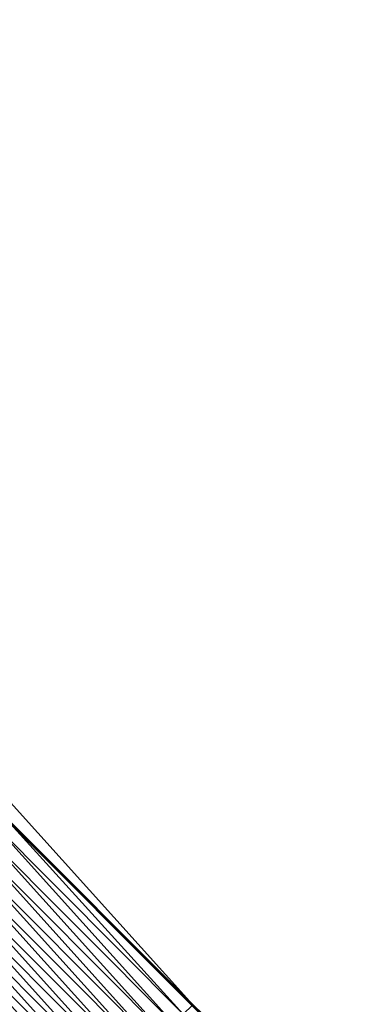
# Model space of a CAD drawing. Header units: feet. Extents: x 2017353 to 2024169, y 808050 to 818690.
# Tile 205 of 256: x 2019643 to 2019667, y 816637 to 816709. Entities that reach past the tile are written whole.
import ezdxf

# ---------------------------------------------------------------- set-up
doc = ezdxf.new("R2010")
doc.units = ezdxf.units.FT
doc.header["$MEASUREMENT"] = 0
doc.layers.add('EP_Travel Lane', color=172, linetype='Continuous', lineweight=53)
doc.layers.add('I-77-MM15-17_SB-Surface-BORDER', color=7, linetype='Continuous')
doc.layers.add('I-77-MM15-17_SB-Surface-TIN', color=7, linetype='Continuous')

msp = doc.modelspace()

# ---------------------------------------------------------------- linework, layer by layer
at = {"layer": 'EP_Travel Lane'}
msp.add_polyline3d([(2019584.926576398, 816707.7788281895, 256.0905648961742), (2019599.054889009, 816693.6101117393, 256.0054210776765), (2019613.169114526, 816679.440468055, 255.9053984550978), (2019627.28335571, 816665.270808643, 255.8093286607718), (2019641.397589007, 816651.101157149, 255.7112752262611), (2019655.511770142, 816636.9315580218, 255.6001283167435), (2019669.625985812, 816622.7619242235, 255.497642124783), (2019683.740171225, 816608.5923208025, 255.3875688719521), (2019697.854354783, 816594.422719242, 255.2770222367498), (2019711.968506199, 816580.2531499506, 255.1584155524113), (2019726.08249774, 816566.0837411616, 254.9996703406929), (2019740.174981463, 816551.9527903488, 254.8702114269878)], dxfattribs=at)
at = {"layer": 'I-77-MM15-17_SB-Surface-BORDER', "color": 3, "linetype": 'Continuous', "lineweight": -3}
msp.add_polyline3d([(2019586.61567226, 816709.4635027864, 256.0969242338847), (2019600.190593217, 816694.7413454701, 256.0090278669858), (2019613.91947105, 816680.1879113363, 255.9027114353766), (2019628.033718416, 816666.0182464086, 255.8081074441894), (2019642.147934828, 816651.8486125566, 255.7057291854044), (2019655.553649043, 816636.973270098, 255.6005094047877), (2019670.376337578, 816623.5093750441, 255.4934150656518), (2019684.490496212, 816609.3397991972, 255.376533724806), (2019698.604685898, 816595.1701921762, 255.2674381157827), (2019712.718846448, 816581.0006144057, 255.1510377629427), (2019726.184021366, 816566.1848652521, 254.9999811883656), (2019740.284093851, 816552.0621384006, 254.8706309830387)], dxfattribs=at)
at = {"layer": 'I-77-MM15-17_SB-Surface-TIN', "color": 128, "linetype": 'Continuous', "lineweight": -3}
for points in [[(2019655.553649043, 816636.973270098, 255.6005094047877), (2019642.147934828, 816651.8486125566, 255.7057291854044), (2019641.439465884, 816651.1428705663, 255.7112349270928)], [(2019654.845124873, 816636.2675835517, 255.5921522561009), (2019641.397589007, 816651.101157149, 255.7112752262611), (2019640.730932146, 816650.4371936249, 255.7004765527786)], [(2019641.397747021, 816651.1013145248, 255.7112777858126), (2019641.397589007, 816651.101157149, 255.7112752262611), (2019655.511770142, 816636.9315580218, 255.6001283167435)], [(2019654.845124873, 816636.2675835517, 255.5921522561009), (2019655.511770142, 816636.9315580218, 255.6001283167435), (2019641.397589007, 816651.101157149, 255.7112752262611)], [(2019655.545585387, 816636.9652377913, 255.6005328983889), (2019641.439465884, 816651.1428705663, 255.7112349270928), (2019641.397747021, 816651.1013145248, 255.7112777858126)], [(2019655.545585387, 816636.9652377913, 255.6005328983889), (2019641.397747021, 816651.1013145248, 255.7112777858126), (2019655.511770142, 816636.9315580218, 255.6001283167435)], [(2019655.545585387, 816636.9652377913, 255.6005328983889), (2019655.553649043, 816636.973270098, 255.6005094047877), (2019641.439465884, 816651.1428705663, 255.7112349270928)], [(2019654.136535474, 816635.561962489, 255.5674221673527), (2019640.730932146, 816650.4371936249, 255.7004765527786), (2019640.022338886, 816649.7315764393, 255.6747773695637)], [(2019654.136535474, 816635.561962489, 255.5674221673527), (2019654.845124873, 816636.2675835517, 255.5921522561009), (2019640.730932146, 816650.4371936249, 255.7004765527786)], [(2019653.427951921, 816634.8563355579, 255.5441594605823), (2019640.022338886, 816649.7315764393, 255.6747773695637), (2019639.313756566, 816649.0259482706, 255.6518243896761)], [(2019653.427951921, 816634.8563355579, 255.5441594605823), (2019654.136535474, 816635.561962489, 255.5674221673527), (2019640.022338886, 816649.7315764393, 255.6747773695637)], [(2019652.719380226, 816634.1506967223, 255.5238731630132), (2019639.313756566, 816649.0259482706, 255.6518243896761), (2019638.60518194, 816648.3203123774, 255.6308026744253)], [(2019652.719380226, 816634.1506967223, 255.5238731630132), (2019653.427951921, 816634.8563355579, 255.5441594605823), (2019639.313756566, 816649.0259482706, 255.6518243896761)], [(2019652.01080861, 816633.4450578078, 255.5036065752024), (2019638.60518194, 816648.3203123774, 255.6308026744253), (2019637.896612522, 816647.6146712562, 255.6110881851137)], [(2019652.01080861, 816633.4450578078, 255.5036065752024), (2019652.719380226, 816634.1506967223, 255.5238731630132), (2019638.60518194, 816648.3203123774, 255.6308026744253)], [(2019651.30222974, 816632.7394261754, 255.4815193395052), (2019637.896612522, 816647.6146712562, 255.6110881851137), (2019637.188040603, 816646.9090326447, 255.5907461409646)], [(2019651.30222974, 816632.7394261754, 255.4815193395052), (2019652.01080861, 816633.4450578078, 255.5036065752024), (2019637.896612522, 816647.6146712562, 255.6110881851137)], [(2019650.593648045, 816632.0337973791, 255.4587228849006), (2019637.188040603, 816646.9090326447, 255.5907461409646), (2019636.479463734, 816646.2033990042, 255.5691612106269)], [(2019650.593648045, 816632.0337973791, 255.4587228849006), (2019651.30222974, 816632.7394261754, 255.4815193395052), (2019637.188040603, 816646.9090326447, 255.5907461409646)], [(2019649.885072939, 816631.3281619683, 255.4375803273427), (2019636.479463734, 816646.2033990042, 255.5691612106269), (2019635.770884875, 816645.4977673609, 255.5470769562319)], [(2019649.885072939, 816631.3281619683, 255.4375803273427), (2019650.593648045, 816632.0337973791, 255.4587228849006), (2019636.479463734, 816646.2033990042, 255.5691612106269)], [(2019649.176501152, 816630.6225232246, 255.417271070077), (2019635.770884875, 816645.4977673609, 255.5470769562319), (2019635.062302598, 816644.7921391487, 255.5241348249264)], [(2019649.176501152, 816630.6225232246, 255.417271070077), (2019649.885072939, 816631.3281619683, 255.4375803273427), (2019635.770884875, 816645.4977673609, 255.5470769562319)], [(2019647.759333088, 816629.2112703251, 255.3705048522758), (2019634.353719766, 816644.0865114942, 255.5010532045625), (2019633.645133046, 816643.3808877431, 255.4769956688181)], [(2019648.467922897, 816629.9168909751, 255.3953380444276), (2019635.062302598, 816644.7921391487, 255.5241348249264), (2019634.353719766, 816644.0865114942, 255.5010532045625)], [(2019647.759333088, 816629.2112703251, 255.3705048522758), (2019648.467922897, 816629.9168909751, 255.3953380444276), (2019634.353719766, 816644.0865114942, 255.5010532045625)], [(2019648.467922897, 816629.9168909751, 255.3953380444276), (2019649.176501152, 816630.6225232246, 255.417271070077), (2019635.062302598, 816644.7921391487, 255.5241348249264)], [(2019647.050762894, 816628.5056299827, 255.3505952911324), (2019633.645133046, 816643.3808877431, 255.4769956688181), (2019632.936553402, 816642.6752568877, 255.4547143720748)], [(2019647.050762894, 816628.5056299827, 255.3505952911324), (2019647.759333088, 816629.2112703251, 255.3705048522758), (2019633.645133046, 816643.3808877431, 255.4769956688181)], [(2019646.342188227, 816627.7999941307, 255.329563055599), (2019632.927840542, 816642.6665801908, 255.4544525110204), (2019632.227977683, 816641.9696220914, 255.4334184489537)], [(2019632.936553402, 816642.6752568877, 255.4547143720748), (2019632.927840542, 816642.6665801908, 255.4544525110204), (2019647.042049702, 816628.4969529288, 255.3503366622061)], [(2019646.342188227, 816627.7999941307, 255.329563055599), (2019647.042049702, 816628.4969529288, 255.3503366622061), (2019632.927840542, 816642.6665801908, 255.4544525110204)], [(2019647.050762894, 816628.5056299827, 255.3505952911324), (2019632.936553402, 816642.6752568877, 255.4547143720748), (2019647.042049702, 816628.4969529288, 255.3503366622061)], [(2019645.633601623, 816627.0943702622, 255.305534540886), (2019632.227977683, 816641.9696220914, 255.4334184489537), (2019631.519396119, 816641.2639931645, 255.4106549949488)], [(2019645.633601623, 816627.0943702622, 255.305534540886), (2019646.342188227, 816627.7999941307, 255.329563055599), (2019632.227977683, 816641.9696220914, 255.4334184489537)], [(2019644.925015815, 816626.3887455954, 255.2817056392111), (2019631.519396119, 816641.2639931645, 255.4106549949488), (2019630.810809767, 816640.5583690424, 255.3866901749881)], [(2019644.925015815, 816626.3887455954, 255.2817056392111), (2019645.633601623, 816627.0943702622, 255.305534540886), (2019631.519396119, 816641.2639931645, 255.4106549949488)], [(2019644.216436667, 816625.6831142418, 255.2595486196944), (2019630.810809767, 816640.5583690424, 255.3866901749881), (2019630.102227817, 816639.852740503, 255.3638297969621)], [(2019644.216436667, 816625.6831142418, 255.2595486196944), (2019644.925015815, 816626.3887455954, 255.2817056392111), (2019630.810809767, 816640.5583690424, 255.3866901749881)], [(2019643.507869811, 816624.9774705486, 255.2404769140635), (2019630.102227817, 816639.852740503, 255.3638297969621), (2019629.393653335, 816639.1471044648, 255.3428444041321)], [(2019643.507869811, 816624.9774705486, 255.2404769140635), (2019644.216436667, 816625.6831142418, 255.2595486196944), (2019630.102227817, 816639.852740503, 255.3638297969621)], [(2019642.799305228, 816624.2718245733, 255.2219757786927), (2019643.507869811, 816624.9774705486, 255.2404769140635), (2019629.393653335, 816639.1471044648, 255.3428444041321)]]:
    msp.add_3dface(points, dxfattribs=at)

doc.saveas('drawing.dxf')
